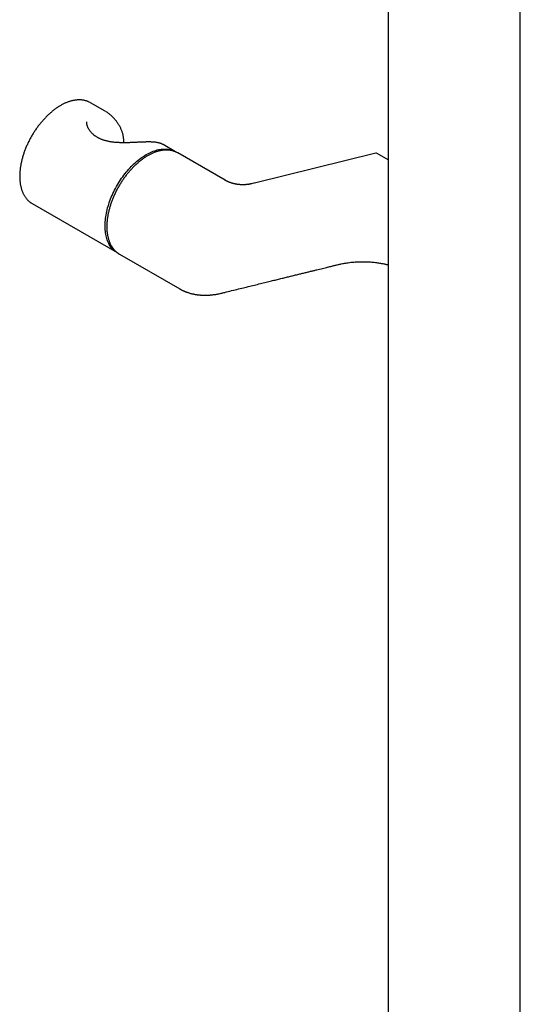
# Model space of a CAD drawing. Header units: millimetres. Extents: x 8 to 1894, y 12 to 2738.
# Tile 37 of 158: x 1607 to 1762, y 559 to 862. Entities that reach past the tile are written whole.
import ezdxf

# ---------------------------------------------------------------- set-up
doc = ezdxf.new("R2010")
doc.units = ezdxf.units.MM

msp = doc.modelspace()

# ---------------------------------------------------------------- linework, layer by layer
at = {"color": 7, "linetype": 'Continuous', "lineweight": 30}
for p, q in [((1720.88, 1185.81), (1720.88, 408.36)), ((1761.63, 393.44), (1761.63, 1173.01)), ((1633.73, 834.17), (1629.17, 836.81)), ((1627.99, 830.96), (1627.99, 830.95)), ((1655.33, 821.7), (1651.55, 823.89)), ((1670.67, 812.89), (1656.06, 821.33)), ((1717.13, 821.22), (1679.71, 812.05)), ((1720.88, 819.22), (1717.5, 821.17)), ((1611.21, 805.69), (1637.37, 790.59)), ((1638.06, 790.15), (1656.68, 779.4))]:
    msp.add_line(p, q, dxfattribs=at)
at = {"color": 7, "linetype": 'Continuous', "lineweight": 30, "flags": 128}
for points in [[(1629.17, 836.81), (1629.09, 836.85), (1628.92, 836.94)], [(1637.42, 790.56), (1637.14, 790.73), (1636.85, 790.92), (1636.57, 791.14), (1636.31, 791.37), (1636.05, 791.62), (1635.8, 791.88), (1635.57, 792.16), (1635.35, 792.46), (1635.14, 792.78), (1634.95, 793.1), (1634.76, 793.45), (1634.6, 793.8), (1634.44, 794.18), (1634.3, 794.56), (1634.17, 794.96), (1634.05, 795.37), (1633.95, 795.79), (1633.87, 796.23), (1633.8, 796.68), (1633.74, 797.13), (1633.69, 797.6), (1633.66, 798.08), (1633.65, 798.57), (1633.65, 799.06), (1633.66, 799.57), (1633.69, 800.08), (1633.74, 800.59), (1633.8, 801.12), (1633.87, 801.65), (1633.95, 802.18), (1634.05, 802.72), (1634.17, 803.27), (1634.3, 803.81), (1634.44, 804.36), (1634.6, 804.92), (1634.76, 805.47), (1634.95, 806.02), (1635.14, 806.58), (1635.35, 807.13), (1635.57, 807.68), (1635.8, 808.23), (1636.05, 808.78), (1636.31, 809.33), (1636.57, 809.87), (1636.85, 810.4), (1637.14, 810.94), (1637.44, 811.46), (1637.76, 811.98), (1638.08, 812.5), (1638.41, 813.01), (1638.75, 813.5), (1639.09, 814), (1639.45, 814.48), (1639.81, 814.95), (1640.19, 815.41), (1640.56, 815.86), (1640.95, 816.3), (1641.34, 816.73), (1641.74, 817.15), (1642.14, 817.55), (1642.55, 817.95), (1642.96, 818.32), (1643.37, 818.69), (1643.79, 819.04), (1644.21, 819.37), (1644.64, 819.69), (1645.06, 820), (1645.49, 820.28), (1645.92, 820.56), (1646.35, 820.81), (1646.78, 821.05), (1647.21, 821.27), (1647.63, 821.48), (1648.06, 821.67), (1648.49, 821.84), (1648.91, 821.99), (1649.33, 822.12), (1649.74, 822.24), (1650.15, 822.34), (1650.56, 822.41), (1650.96, 822.47), (1651.36, 822.52), (1651.75, 822.54), (1652.14, 822.54), (1652.51, 822.53), (1652.89, 822.49), (1653.25, 822.44), (1653.61, 822.37), (1653.95, 822.28), (1654.29, 822.18), (1654.62, 822.05), (1654.94, 821.91), (1655.25, 821.74), (1655.38, 821.67)], [(1656.06, 821.33), (1655.98, 821.37), (1655.81, 821.46)], [(1610.95, 805.85), (1610.98, 805.83), (1611.21, 805.69)], [(1637.81, 790.3), (1637.83, 790.29), (1638.06, 790.15)]]:
    msp.add_lwpolyline(points, dxfattribs=at)
at = {"color": 7, "linetype": 'Continuous', "lineweight": 30}
msp.add_arc((1717.25, 820.73), 0.5, 60.0027, 103.7687, dxfattribs=at)
for points, knots in [([(1628.9, 836.95), (1628.85, 836.98), (1628.69, 837.06), (1628.43, 837.17), (1628.11, 837.3), (1627.78, 837.4), (1627.44, 837.49), (1627.1, 837.57), (1626.74, 837.62), (1626.39, 837.66), (1626.02, 837.69), (1625.65, 837.69), (1625.27, 837.68), (1624.89, 837.65), (1624.5, 837.61), (1624.11, 837.55), (1623.72, 837.47), (1623.32, 837.37), (1622.91, 837.26), (1622.51, 837.13), (1622.1, 836.98), (1621.69, 836.82), (1621.28, 836.64), (1620.87, 836.44), (1620.46, 836.23), (1620.05, 836.01), (1619.63, 835.76), (1619.22, 835.51), (1618.81, 835.24), (1618.4, 834.95), (1618, 834.65), (1617.59, 834.34), (1617.19, 834.01), (1616.79, 833.67), (1616.4, 833.32), (1616.01, 832.96), (1615.62, 832.58), (1615.24, 832.19), (1614.87, 831.79), (1614.5, 831.38), (1614.13, 830.96), (1613.77, 830.53), (1613.42, 830.09), (1613.08, 829.65), (1612.74, 829.19), (1612.41, 828.72), (1612.08, 828.25), (1611.77, 827.77), (1611.47, 827.29), (1611.17, 826.79), (1610.88, 826.3), (1610.6, 825.79), (1610.33, 825.29), (1610.08, 824.77), (1609.83, 824.26), (1609.59, 823.74), (1609.36, 823.22), (1609.15, 822.7), (1608.94, 822.17), (1608.75, 821.65), (1608.57, 821.12), (1608.4, 820.59), (1608.24, 820.07), (1608.1, 819.54), (1607.96, 819.02), (1607.84, 818.5), (1607.73, 817.98), (1607.64, 817.47), (1607.56, 816.96), (1607.49, 816.45), (1607.43, 815.95), (1607.39, 815.45), (1607.36, 814.96), (1607.34, 814.48), (1607.34, 814), (1607.35, 813.53), (1607.37, 813.07), (1607.41, 812.61), (1607.46, 812.17), (1607.52, 811.73), (1607.6, 811.3), (1607.69, 810.89), (1607.79, 810.48), (1607.91, 810.09), (1608.04, 809.7), (1608.18, 809.33), (1608.33, 808.97), (1608.5, 808.62), (1608.68, 808.29), (1608.87, 807.97), (1609.08, 807.66), (1609.29, 807.37), (1609.52, 807.1), (1609.76, 806.83), (1610, 806.59), (1610.26, 806.35), (1610.53, 806.14), (1610.76, 805.97), (1610.9, 805.89), (1610.94, 805.86)], [0, 0, 0, 0, 0.005574, 0.015755, 0.025941, 0.036137, 0.046348, 0.056576, 0.066826, 0.077097, 0.087393, 0.097712, 0.108055, 0.11842, 0.128806, 0.13921, 0.149631, 0.160067, 0.170515, 0.180973, 0.191438, 0.20191, 0.212387, 0.222867, 0.233348, 0.243831, 0.254313, 0.264795, 0.275275, 0.285754, 0.296231, 0.306705, 0.317178, 0.327648, 0.338115, 0.348581, 0.359044, 0.369505, 0.379963, 0.39042, 0.400876, 0.411329, 0.421781, 0.432232, 0.442681, 0.45313, 0.463578, 0.474025, 0.484472, 0.494918, 0.505364, 0.51581, 0.526257, 0.536704, 0.547151, 0.557599, 0.568048, 0.578498, 0.588949, 0.599402, 0.609856, 0.620312, 0.63077, 0.64123, 0.651692, 0.662157, 0.672624, 0.683093, 0.693566, 0.70404, 0.714518, 0.724998, 0.73548, 0.745965, 0.756452, 0.766941, 0.77743, 0.787921, 0.79841, 0.808898, 0.819383, 0.829864, 0.84034, 0.850807, 0.861264, 0.87171, 0.882141, 0.892555, 0.90295, 0.913324, 0.923675, 0.934003, 0.944305, 0.954584, 0.964839, 0.975072, 0.985286, 0.995486, 1, 1, 1, 1]), ([(1639.46, 824.46), (1639.46, 824.56), (1639.47, 824.8), (1639.45, 825.18), (1639.41, 825.61), (1639.35, 826.04), (1639.28, 826.46), (1639.19, 826.89), (1639.08, 827.3), (1638.95, 827.72), (1638.81, 828.13), (1638.65, 828.54), (1638.46, 828.94), (1638.26, 829.35), (1638.04, 829.75), (1637.81, 830.15), (1637.55, 830.54), (1637.29, 830.93), (1637, 831.3), (1636.7, 831.66), (1636.39, 832.02), (1636.07, 832.35), (1635.74, 832.67), (1635.4, 832.98), (1635.05, 833.27), (1634.7, 833.54), (1634.35, 833.79), (1634.03, 834), (1633.82, 834.12), (1633.74, 834.17)], [0, 0, 0, 0, 0.023724, 0.058687, 0.093918, 0.129364, 0.164966, 0.200661, 0.236378, 0.272008, 0.3075, 0.344206, 0.38144, 0.419201, 0.45747, 0.496218, 0.5354, 0.574961, 0.614833, 0.654936, 0.695183, 0.735478, 0.775698, 0.81575, 0.85555, 0.895021, 0.9341, 0.972744, 1, 1, 1, 1]), ([(1628.51, 828.91), (1628.49, 828.96), (1628.42, 829.09), (1628.32, 829.31), (1628.22, 829.58), (1628.14, 829.84), (1628.07, 830.1), (1628.03, 830.36), (1627.99, 830.61), (1627.98, 830.81), (1627.98, 830.92), (1627.98, 830.96)], [0, 0, 0, 0, 0.063134, 0.189537, 0.315491, 0.441052, 0.566243, 0.691119, 0.815774, 0.940348, 1, 1, 1, 1]), ([(1651.54, 823.89), (1651.5, 823.91), (1651.38, 823.98), (1651.16, 824.09), (1650.9, 824.2), (1650.62, 824.3), (1650.32, 824.38), (1650.02, 824.46), (1649.7, 824.52), (1649.37, 824.58), (1649.03, 824.62), (1648.69, 824.66), (1648.33, 824.68), (1647.97, 824.7), (1647.61, 824.71), (1647.24, 824.72), (1646.87, 824.72), (1646.48, 824.71), (1646.09, 824.7), (1645.7, 824.69), (1645.3, 824.68), (1644.89, 824.66), (1644.48, 824.64), (1644.06, 824.62), (1643.63, 824.6), (1643.2, 824.58), (1642.76, 824.56), (1642.32, 824.54), (1641.88, 824.52), (1641.43, 824.5), (1640.98, 824.49), (1640.52, 824.47), (1640.06, 824.47), (1639.59, 824.46), (1639.13, 824.47), (1638.67, 824.47), (1638.21, 824.49), (1637.75, 824.51), (1637.3, 824.54), (1636.85, 824.57), (1636.4, 824.62), (1635.95, 824.67), (1635.52, 824.73), (1635.09, 824.8), (1634.67, 824.89), (1634.26, 824.98), (1633.86, 825.08), (1633.47, 825.19), (1633.09, 825.31), (1632.72, 825.44), (1632.36, 825.59), (1632.01, 825.74), (1631.68, 825.9), (1631.36, 826.08), (1631.05, 826.26), (1630.75, 826.45), (1630.47, 826.65), (1630.2, 826.86), (1629.94, 827.08), (1629.69, 827.31), (1629.46, 827.55), (1629.25, 827.8), (1629.05, 828.05), (1628.87, 828.3), (1628.7, 828.56), (1628.59, 828.77), (1628.53, 828.89), (1628.51, 828.91)], [0, 0, 0, 0, 0.009475, 0.026516, 0.043819, 0.061403, 0.07925, 0.096557, 0.114294, 0.131908, 0.149294, 0.16639, 0.18317, 0.199631, 0.215786, 0.231657, 0.247227, 0.262776, 0.278078, 0.293263, 0.308369, 0.32344, 0.338369, 0.353311, 0.368319, 0.383308, 0.398174, 0.412946, 0.427744, 0.442677, 0.457731, 0.472892, 0.488136, 0.50344, 0.518771, 0.534091, 0.549356, 0.564544, 0.579811, 0.595212, 0.61065, 0.626102, 0.641535, 0.656926, 0.672251, 0.687489, 0.702623, 0.717645, 0.73275, 0.747948, 0.763145, 0.778339, 0.793528, 0.808713, 0.823894, 0.839075, 0.854262, 0.869483, 0.884934, 0.900443, 0.916015, 0.931654, 0.947364, 0.963147, 0.979009, 0.994954, 1, 1, 1, 1]), ([(1655.79, 821.47), (1655.75, 821.49), (1655.6, 821.57), (1655.34, 821.68), (1655.02, 821.81), (1654.69, 821.92), (1654.35, 822.01), (1654.01, 822.08), (1653.66, 822.14), (1653.3, 822.18), (1652.93, 822.21), (1652.56, 822.22), (1652.19, 822.21), (1651.81, 822.18), (1651.42, 822.14), (1651.03, 822.07), (1650.63, 822), (1650.23, 821.9), (1649.83, 821.79), (1649.42, 821.66), (1649.02, 821.52), (1648.61, 821.35), (1648.2, 821.18), (1647.78, 820.98), (1647.37, 820.77), (1646.96, 820.55), (1646.55, 820.31), (1646.13, 820.05), (1645.72, 819.78), (1645.31, 819.5), (1644.91, 819.2), (1644.5, 818.89), (1644.1, 818.56), (1643.7, 818.23), (1643.31, 817.87), (1642.92, 817.51), (1642.53, 817.14), (1642.15, 816.75), (1641.77, 816.35), (1641.4, 815.94), (1641.03, 815.52), (1640.67, 815.09), (1640.32, 814.65), (1639.97, 814.21), (1639.63, 813.75), (1639.3, 813.29), (1638.98, 812.81), (1638.66, 812.34), (1638.36, 811.85), (1638.06, 811.36), (1637.77, 810.86), (1637.49, 810.36), (1637.22, 809.85), (1636.96, 809.34), (1636.71, 808.82), (1636.47, 808.3), (1636.24, 807.78), (1636.02, 807.26), (1635.82, 806.73), (1635.62, 806.21), (1635.44, 805.68), (1635.27, 805.16), (1635.11, 804.63), (1634.96, 804.1), (1634.83, 803.58), (1634.7, 803.06), (1634.59, 802.54), (1634.5, 802.03), (1634.41, 801.51), (1634.34, 801.01), (1634.28, 800.5), (1634.24, 800.01), (1634.2, 799.51), (1634.19, 799.03), (1634.18, 798.55), (1634.19, 798.08), (1634.21, 797.61), (1634.24, 797.16), (1634.29, 796.71), (1634.35, 796.27), (1634.43, 795.84), (1634.52, 795.42), (1634.62, 795.01), (1634.73, 794.61), (1634.86, 794.23), (1635, 793.85), (1635.15, 793.49), (1635.32, 793.14), (1635.5, 792.81), (1635.69, 792.48), (1635.89, 792.18), (1636.1, 791.88), (1636.33, 791.6), (1636.56, 791.34), (1636.81, 791.09), (1637.07, 790.85), (1637.33, 790.63), (1637.58, 790.45), (1637.73, 790.35), (1637.79, 790.31)], [0, 0, 0, 0, 0.004827, 0.014995, 0.025168, 0.03535, 0.045547, 0.055761, 0.065995, 0.076252, 0.086532, 0.096836, 0.107164, 0.117514, 0.127884, 0.138274, 0.14868, 0.1591, 0.169534, 0.179977, 0.190428, 0.200886, 0.211348, 0.221814, 0.232282, 0.242751, 0.253219, 0.263687, 0.274154, 0.284619, 0.295082, 0.305543, 0.316002, 0.326459, 0.336913, 0.347365, 0.357814, 0.368262, 0.378707, 0.389151, 0.399592, 0.410032, 0.420471, 0.430908, 0.441344, 0.451779, 0.462213, 0.472647, 0.48308, 0.493512, 0.503945, 0.514378, 0.52481, 0.535244, 0.545677, 0.556111, 0.566547, 0.576983, 0.58742, 0.597859, 0.608299, 0.618741, 0.629185, 0.639631, 0.650079, 0.66053, 0.670983, 0.681438, 0.691896, 0.702357, 0.71282, 0.723286, 0.733754, 0.744225, 0.754698, 0.765172, 0.775648, 0.786124, 0.7966, 0.807075, 0.817547, 0.828015, 0.838477, 0.848932, 0.859378, 0.869812, 0.880231, 0.890635, 0.90102, 0.911384, 0.921726, 0.932045, 0.942338, 0.952608, 0.962854, 0.973078, 0.983282, 0.993471, 1, 1, 1, 1]), ([(1678.84, 811.84), (1678.81, 811.83), (1678.75, 811.81), (1678.68, 811.8), (1678.63, 811.79), (1678.56, 811.77), (1678.48, 811.75), (1678.41, 811.74), (1678.34, 811.73), (1678.27, 811.71), (1678.17, 811.69), (1678.06, 811.67), (1677.96, 811.66), (1677.85, 811.64), (1677.75, 811.63), (1677.65, 811.61), (1677.54, 811.6), (1677.39, 811.58), (1677.22, 811.56), (1677.06, 811.55), (1676.91, 811.54), (1676.75, 811.53), (1676.58, 811.52), (1676.38, 811.51), (1676.14, 811.51), (1675.86, 811.51), (1675.58, 811.52), (1675.32, 811.54), (1675.06, 811.56), (1674.8, 811.58), (1674.59, 811.61), (1674.45, 811.63), (1674.36, 811.64), (1674.27, 811.65), (1674.17, 811.67), (1674.07, 811.69), (1673.95, 811.71), (1673.84, 811.73), (1673.74, 811.75), (1673.66, 811.77), (1673.57, 811.79), (1673.46, 811.81), (1673.36, 811.84), (1673.28, 811.86), (1673.19, 811.88), (1673.08, 811.91), (1672.95, 811.94), (1672.83, 811.98), (1672.72, 812.01), (1672.6, 812.05), (1672.47, 812.09), (1672.36, 812.13), (1672.27, 812.16), (1672.19, 812.19), (1672.1, 812.22), (1671.99, 812.26), (1671.87, 812.31), (1671.74, 812.36), (1671.62, 812.42), (1671.52, 812.46), (1671.44, 812.49), (1671.37, 812.53), (1671.28, 812.57), (1671.18, 812.62), (1671.07, 812.67), (1670.99, 812.71), (1670.93, 812.75), (1670.88, 812.77), (1670.82, 812.81), (1670.74, 812.85), (1670.68, 812.88), (1670.65, 812.9)], [0, 0, 0, 0, 0.0126375, 0.0211265, 0.0283163, 0.036932, 0.0465754, 0.0545308, 0.0603012, 0.069975, 0.0827729, 0.0964886, 0.1071863, 0.1209423, 0.1340432, 0.1427715, 0.1534543, 0.1734361, 0.1953001, 0.2093035, 0.2264646, 0.2472112, 0.2629946, 0.282079, 0.3128136, 0.3452482, 0.3730038, 0.4069453, 0.4294931, 0.4621379, 0.4911812, 0.5012737, 0.5112349, 0.5210549, 0.5314734, 0.5437305, 0.5578937, 0.5718367, 0.5822116, 0.5906032, 0.6011926, 0.6143581, 0.6268847, 0.6366909, 0.6445535, 0.6586371, 0.6767117, 0.6914262, 0.702411, 0.7170229, 0.7354373, 0.7500481, 0.760213, 0.770057, 0.7814916, 0.7950823, 0.8117509, 0.8314599, 0.8487981, 0.8614184, 0.872135, 0.8833639, 0.8959842, 0.9117061, 0.929481, 0.9440261, 0.9511489, 0.9587579, 0.9694043, 0.9831348, 1, 1, 1, 1]), ([(1679.7, 812.05), (1679.62, 812.03), (1679.27, 811.94), (1678.69, 811.8), (1678.19, 811.68), (1677.96, 811.62)], [0, 0, 0, 0, 0.14375, 0.605462, 1, 1, 1, 1]), ([(1670.5, 778.33), (1671.22, 778.51), (1672.64, 778.85), (1674.73, 779.37), (1676.75, 779.86), (1678.7, 780.34), (1680.58, 780.8), (1682.38, 781.24), (1684.07, 781.66), (1685.65, 782.04), (1687.11, 782.4), (1688.51, 782.74), (1689.86, 783.07), (1691.14, 783.39), (1692.4, 783.7), (1693.62, 784), (1694.81, 784.29), (1695.93, 784.56), (1696.98, 784.82), (1697.97, 785.06), (1698.89, 785.29), (1699.79, 785.51), (1700.65, 785.72), (1701.47, 785.92), (1702.22, 786.1), (1702.9, 786.27), (1703.46, 786.41), (1703.92, 786.52), (1704.34, 786.62), (1704.81, 786.74), (1705.33, 786.86), (1705.88, 787), (1706.48, 787.13), (1707.12, 787.26), (1707.82, 787.38), (1708.6, 787.49), (1709.43, 787.6), (1710.32, 787.68), (1711.23, 787.74), (1712.14, 787.78), (1713.07, 787.79), (1714.02, 787.78), (1714.97, 787.74), (1715.84, 787.67), (1716.62, 787.6), (1717.29, 787.51), (1717.92, 787.43), (1718.5, 787.33), (1719.03, 787.24), (1719.51, 787.14), (1719.94, 787.05), (1720.32, 786.96), (1720.63, 786.89), (1720.81, 786.84), (1720.88, 786.82)], [0, 0, 0, 0, 0.043668, 0.085878, 0.126631, 0.165927, 0.203768, 0.240152, 0.275082, 0.305824, 0.335343, 0.36364, 0.390716, 0.41657, 0.441202, 0.46668, 0.490704, 0.513275, 0.534392, 0.554194, 0.57285, 0.590359, 0.608295, 0.624845, 0.640008, 0.653783, 0.666175, 0.673626, 0.682057, 0.691597, 0.702155, 0.713353, 0.725041, 0.737707, 0.751359, 0.765805, 0.782401, 0.799127, 0.816007, 0.833062, 0.850319, 0.867802, 0.885499, 0.903357, 0.916755, 0.92961, 0.941624, 0.952833, 0.963249, 0.97288, 0.981247, 0.98892, 0.995884, 1, 1, 1, 1]), ([(1656.68, 779.4), (1656.72, 779.37), (1656.82, 779.32), (1656.98, 779.23), (1657.16, 779.14), (1657.35, 779.04), (1657.55, 778.94), (1657.73, 778.85), (1657.91, 778.77), (1658.08, 778.7), (1658.27, 778.62), (1658.49, 778.53), (1658.73, 778.44), (1659, 778.34), (1659.28, 778.25), (1659.61, 778.14), (1660, 778.03), (1660.42, 777.92), (1660.85, 777.83), (1661.24, 777.75), (1661.6, 777.68), (1661.92, 777.63), (1662.2, 777.6), (1662.48, 777.56), (1662.77, 777.53), (1663.08, 777.51), (1663.39, 777.49), (1663.67, 777.47), (1663.89, 777.46), (1664.07, 777.46), (1664.24, 777.46), (1664.43, 777.46), (1664.64, 777.46), (1664.87, 777.46), (1665.1, 777.47), (1665.33, 777.47), (1665.54, 777.48), (1665.74, 777.5), (1665.95, 777.51), (1666.21, 777.53), (1666.53, 777.56), (1666.89, 777.6), (1667.3, 777.66), (1667.76, 777.72), (1668.27, 777.81), (1668.83, 777.93), (1669.23, 778.02), (1669.43, 778.07)], [0, 0, 0, 0, 0.010695, 0.023955, 0.040915, 0.060758, 0.079592, 0.09625, 0.110736, 0.127028, 0.143248, 0.159753, 0.181913, 0.204365, 0.227295, 0.252211, 0.286492, 0.322038, 0.355837, 0.387309, 0.415711, 0.441195, 0.460555, 0.482171, 0.504994, 0.528476, 0.552637, 0.575589, 0.590812, 0.603543, 0.615577, 0.629534, 0.645434, 0.66303, 0.681423, 0.698299, 0.713659, 0.727506, 0.742274, 0.761668, 0.785717, 0.811838, 0.841838, 0.875693, 0.91337, 0.954825, 1, 1, 1, 1]), ([(1669.44, 778.07), (1669.61, 778.11), (1669.97, 778.2), (1670.33, 778.28), (1670.51, 778.33)], [0, 0, 0, 0, 0.492176, 1, 1, 1, 1])]:
    msp.add_open_spline(points, degree=3, knots=knots, dxfattribs=at)

doc.saveas('drawing.dxf')
